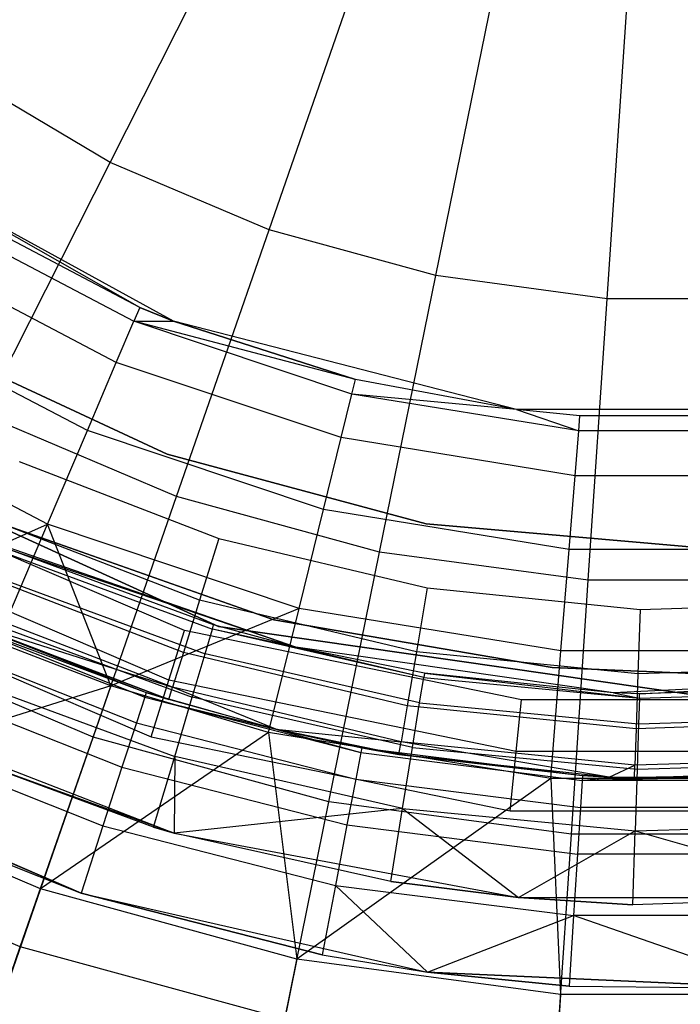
# Model space of a CAD drawing. Extents: x 5.4 to 34.8, y -14.7 to 14.7.
# Tile 146 of 251: x 19.3 to 20.1, y -2.4 to -1.2. Entities that reach past the tile are written whole.
import ezdxf

# ---------------------------------------------------------------- set-up
doc = ezdxf.new("R2010")
doc.units = 0
doc.header["$LTSCALE"] = 2.54
doc.layers.get('0').update_dxf_attribs({"color": 13, "linetype": 'CONTINUOUS'})

# ---------------------------------------------------------------- blocks, each defined once
blk = doc.blocks.new('BOHO_S_PM_7777_STL')
at = {"color": 0}
for p, q in [((19.4301, -1.3691, 14.1642), (19.593, -1.0468, 13.9956)), ((19.4301, -1.3691, 14.1642), (19.593, -1.0468, 13.9956)), ((19.6187, -1.4491, 14.1642), (19.7372, -1.108, 13.9956)), ((19.6187, -1.4491, 14.1642), (19.7372, -1.108, 13.9956)), ((19.8164, -1.5033, 14.1642), (19.8883, -1.1493, 13.9956)), ((19.8164, -1.5033, 14.1642), (19.8883, -1.1493, 13.9956)), ((20.0195, -1.5306, 14.1642), (20.0436, -1.1702, 13.9956)), ((20.0195, -1.5306, 14.1642), (20.0436, -1.1702, 13.9956)), ((19.4301, -1.3691, 14.1642), (19.2538, -1.2647, 14.1642)), ((19.4301, -1.3691, 14.1642), (19.2538, -1.2647, 14.1642)), ((19.4654, -1.541, 20.5721), (19.1374, -1.3551, 21.7847)), ((19.4654, -1.541, 20.5721), (19.1374, -1.3551, 21.7847)), ((19.5053, -1.5574, 21.7847), (19.1374, -1.3551, 21.7847)), ((19.5053, -1.5574, 21.7847), (19.1374, -1.3551, 21.7847)), ((19.2792, -1.6678, 14.3809), (19.4301, -1.3691, 14.1642)), ((19.2792, -1.6678, 14.3809), (19.4301, -1.3691, 14.1642)), ((19.6187, -1.4491, 14.1642), (19.4301, -1.3691, 14.1642)), ((19.6187, -1.4491, 14.1642), (19.4301, -1.3691, 14.1642)), ((19.4654, -1.541, 20.5721), (19.2267, -1.4157, 20.5721)), ((19.4654, -1.541, 20.5721), (19.2267, -1.4157, 20.5721)), ((19.2172, -1.4308, 20.299), (19.4584, -1.5574, 20.299)), ((19.2172, -1.4308, 20.299), (19.4584, -1.5574, 20.299)), ((19.509, -1.7652, 14.3809), (19.6187, -1.4491, 14.1642)), ((19.509, -1.7652, 14.3809), (19.6187, -1.4491, 14.1642)), ((19.8164, -1.5033, 14.1642), (19.6187, -1.4491, 14.1642)), ((19.8164, -1.5033, 14.1642), (19.6187, -1.4491, 14.1642)), ((19.4375, -1.6063, 20.0305), (19.1887, -1.4757, 20.0305)), ((19.4375, -1.6063, 20.0305), (19.1887, -1.4757, 20.0305)), ((19.7497, -1.8312, 14.3809), (19.8164, -1.5033, 14.1642)), ((19.7497, -1.8312, 14.3809), (19.8164, -1.5033, 14.1642)), ((20.0195, -1.5306, 14.1642), (19.8164, -1.5033, 14.1642)), ((20.0195, -1.5306, 14.1642), (19.8164, -1.5033, 14.1642)), ((19.9971, -1.8644, 14.3809), (20.0195, -1.5306, 14.1642)), ((19.9971, -1.8644, 14.3809), (20.0195, -1.5306, 14.1642)), ((20.2244, -1.5306, 14.1642), (20.0195, -1.5306, 14.1642)), ((20.2244, -1.5306, 14.1642), (20.0195, -1.5306, 14.1642)), ((19.4032, -1.687, 19.7712), (19.1419, -1.5499, 19.7712)), ((19.4032, -1.687, 19.7712), (19.1419, -1.5499, 19.7712)), ((19.4654, -1.541, 20.5721), (19.4584, -1.5574, 20.299)), ((19.4654, -1.541, 20.5721), (19.4584, -1.5574, 20.299)), ((19.5053, -1.5574, 20.5721), (19.4654, -1.541, 20.5721)), ((19.4654, -1.541, 20.5721), (19.5053, -1.5574, 21.7847)), ((19.4654, -1.541, 20.5721), (19.5053, -1.5574, 21.7847)), ((19.5053, -1.5574, 20.5721), (19.4654, -1.541, 20.5721)), ((19.4375, -1.6063, 20.0305), (19.4584, -1.5574, 20.299)), ((19.4375, -1.6063, 20.0305), (19.4584, -1.5574, 20.299)), ((19.4584, -1.5574, 20.299), (19.5053, -1.5574, 20.5721)), ((19.7168, -1.6436, 20.299), (19.4584, -1.5574, 20.299)), ((19.7168, -1.6436, 20.299), (19.4584, -1.5574, 20.299)), ((19.7211, -1.6263, 20.5721), (19.4584, -1.5574, 20.299)), ((19.7211, -1.6263, 20.5721), (19.4584, -1.5574, 20.299)), ((19.4584, -1.5574, 20.299), (19.5053, -1.5574, 20.5721)), ((19.7211, -1.6263, 20.5721), (19.5053, -1.5574, 20.5721)), ((19.912, -1.6618, 21.7847), (19.5053, -1.5574, 21.7847)), ((19.5053, -1.5574, 21.7847), (19.7211, -1.6263, 20.5721)), ((19.5053, -1.5574, 21.7847), (19.7211, -1.6263, 20.5721)), ((19.5053, -1.5574, 21.7847), (19.5053, -1.5574, 20.5721)), ((19.7211, -1.6263, 20.5721), (19.5053, -1.5574, 20.5721)), ((19.5053, -1.5574, 21.7847), (19.5053, -1.5574, 20.5721)), ((19.912, -1.6618, 21.7847), (19.5053, -1.5574, 21.7847)), ((19.4977, -1.7149, 22.4902), (19.2094, -1.5805, 22.4902)), ((19.2094, -1.5805, 20.2902), (19.4977, -1.7149, 20.2902)), ((19.2094, -1.5805, 20.2902), (19.4977, -1.7149, 20.2902)), ((19.4977, -1.7149, 22.4902), (19.2094, -1.5805, 22.4902)), ((19.4032, -1.687, 19.7712), (19.4375, -1.6063, 20.0305)), ((19.4032, -1.687, 19.7712), (19.4375, -1.6063, 20.0305)), ((19.7041, -1.6953, 20.0305), (19.4375, -1.6063, 20.0305)), ((19.7041, -1.6953, 20.0305), (19.4375, -1.6063, 20.0305)), ((19.7168, -1.6436, 20.299), (19.7211, -1.6263, 20.5721)), ((19.7168, -1.6436, 20.299), (19.7211, -1.6263, 20.5721)), ((19.912, -1.6618, 20.5721), (19.7211, -1.6263, 20.5721)), ((19.912, -1.6618, 21.7847), (19.7211, -1.6263, 20.5721)), ((19.912, -1.6618, 20.5721), (19.7211, -1.6263, 20.5721)), ((19.912, -1.6618, 21.7847), (19.7211, -1.6263, 20.5721)), ((19.7041, -1.6953, 20.0305), (19.7168, -1.6436, 20.299)), ((19.7041, -1.6953, 20.0305), (19.7168, -1.6436, 20.299)), ((19.9857, -1.6874, 20.299), (19.7168, -1.6436, 20.299)), ((19.9857, -1.6874, 20.299), (19.7168, -1.6436, 20.299)), ((19.912, -1.6618, 20.5721), (19.7168, -1.6436, 20.299)), ((19.912, -1.6618, 20.5721), (19.7168, -1.6436, 20.299)), ((19.3559, -1.798, 19.5255), (19.0774, -1.6519, 19.5255)), ((19.3559, -1.798, 19.5255), (19.0774, -1.6519, 19.5255)), ((19.509, -1.7652, 14.3809), (19.2792, -1.6678, 14.3809)), ((19.509, -1.7652, 14.3809), (19.2792, -1.6678, 14.3809)), ((19.9872, -1.6696, 20.5721), (19.912, -1.6618, 20.5721)), ((19.912, -1.6618, 20.5721), (19.9857, -1.6874, 20.299)), ((19.912, -1.6618, 20.5721), (19.9857, -1.6874, 20.299)), ((19.912, -1.6618, 20.5721), (19.912, -1.6618, 21.7847)), ((19.9872, -1.6696, 20.5721), (19.912, -1.6618, 20.5721)), ((19.9872, -1.6696, 20.5721), (19.912, -1.6618, 21.7847)), ((19.912, -1.6618, 20.5721), (19.912, -1.6618, 21.7847)), ((20.3319, -1.6618, 21.7847), (19.912, -1.6618, 21.7847)), ((19.9872, -1.6696, 20.5721), (19.912, -1.6618, 21.7847)), ((20.3319, -1.6618, 21.7847), (19.912, -1.6618, 21.7847)), ((19.9857, -1.6874, 20.299), (19.9872, -1.6696, 20.5721)), ((19.9857, -1.6874, 20.299), (19.9872, -1.6696, 20.5721)), ((20.2567, -1.6696, 20.5721), (19.9872, -1.6696, 20.5721)), ((20.2567, -1.6696, 20.5721), (19.9872, -1.6696, 20.5721)), ((19.5585, -1.919, 21.4263), (19.0407, -1.6825, 21.4263)), ((19.0407, -1.6825, 21.1794), (19.5585, -1.919, 21.1794)), ((19.5585, -1.919, 21.4263), (19.0407, -1.6825, 21.4263)), ((19.0407, -1.6825, 21.1794), (19.5585, -1.919, 21.1794)), ((19.3559, -1.798, 19.5255), (19.4032, -1.687, 19.7712)), ((19.3559, -1.798, 19.5255), (19.4032, -1.687, 19.7712)), ((19.6831, -1.7805, 19.7712), (19.4032, -1.687, 19.7712)), ((19.6831, -1.7805, 19.7712), (19.4032, -1.687, 19.7712)), ((19.9814, -1.7404, 20.0305), (19.9857, -1.6874, 20.299)), ((19.9814, -1.7404, 20.0305), (19.9857, -1.6874, 20.299)), ((20.2582, -1.6874, 20.299), (19.9857, -1.6874, 20.299)), ((20.2582, -1.6874, 20.299), (19.9857, -1.6874, 20.299)), ((19.6831, -1.7805, 19.7712), (19.7041, -1.6953, 20.0305)), ((19.6831, -1.7805, 19.7712), (19.7041, -1.6953, 20.0305)), ((19.9814, -1.7404, 20.0305), (19.7041, -1.6953, 20.0305)), ((19.9814, -1.7404, 20.0305), (19.7041, -1.6953, 20.0305)), ((19.805, -1.7973, 22.4902), (19.4977, -1.7149, 22.4902)), ((19.4977, -1.7149, 20.2902), (19.805, -1.7973, 20.2902)), ((19.4977, -1.7149, 20.2902), (19.805, -1.7973, 20.2902)), ((19.4977, -1.7149, 20.2902), (19.4977, -1.7149, 22.4902)), ((19.805, -1.7973, 22.4902), (19.4977, -1.7149, 22.4902)), ((19.4977, -1.7149, 20.2902), (19.4977, -1.7149, 22.4902)), ((19.3222, -1.7235, 26.2559), (19.559, -1.8147, 26.2559)), ((19.3222, -1.7235, 26.2559), (19.559, -1.8147, 26.2559)), ((19.9744, -1.8278, 19.7712), (19.9814, -1.7404, 20.0305)), ((19.9744, -1.8278, 19.7712), (19.9814, -1.7404, 20.0305)), ((20.2624, -1.7404, 20.0305), (19.9814, -1.7404, 20.0305)), ((20.2624, -1.7404, 20.0305), (19.9814, -1.7404, 20.0305)), ((19.5183, -1.9238, 21.1794), (19.1434, -1.7629, 21.1794)), ((19.5183, -1.9238, 21.1794), (19.1434, -1.7629, 21.1794)), ((19.41, -2.0502, 14.6414), (19.509, -1.7652, 14.3809)), ((19.41, -2.0502, 14.6414), (19.509, -1.7652, 14.3809)), ((19.7497, -1.8312, 14.3809), (19.509, -1.7652, 14.3809)), ((19.7497, -1.8312, 14.3809), (19.509, -1.7652, 14.3809)), ((19.6542, -1.8976, 19.5255), (19.6831, -1.7805, 19.7712)), ((19.6542, -1.8976, 19.5255), (19.6831, -1.7805, 19.7712)), ((19.9744, -1.8278, 19.7712), (19.6831, -1.7805, 19.7712)), ((19.9744, -1.8278, 19.7712), (19.6831, -1.7805, 19.7712)), ((19.5363, -1.8878, 26.2407), (19.2899, -1.7929, 26.2407)), ((19.5363, -1.8878, 26.2407), (19.2899, -1.7929, 26.2407)), ((19.1721, -1.8797, 19.2976), (19.3559, -1.798, 19.5255)), ((19.1721, -1.8797, 19.2976), (19.3559, -1.798, 19.5255)), ((19.2964, -1.9375, 19.2976), (19.3559, -1.798, 19.5255)), ((19.2964, -1.9375, 19.2976), (19.3559, -1.798, 19.5255)), ((19.3084, -1.7997, 22.4902), (19.6243, -1.9113, 22.4902)), ((19.6243, -1.9113, 20.2902), (19.3084, -1.7997, 20.2902)), ((19.3084, -1.7997, 22.4902), (19.6243, -1.9113, 22.4902)), ((19.6243, -1.9113, 20.2902), (19.3084, -1.7997, 20.2902)), ((19.4311, -1.9895, 19.2976), (19.3559, -1.798, 19.5255)), ((19.6542, -1.8976, 19.5255), (19.3559, -1.798, 19.5255)), ((19.4311, -1.9895, 19.2976), (19.3559, -1.798, 19.5255)), ((19.6542, -1.8976, 19.5255), (19.3559, -1.798, 19.5255)), ((20.1219, -1.825, 22.4902), (19.805, -1.7973, 22.4902)), ((19.805, -1.7973, 20.2902), (20.1219, -1.825, 20.2902)), ((19.805, -1.7973, 20.2902), (20.1219, -1.825, 20.2902)), ((19.805, -1.7973, 20.2902), (19.805, -1.7973, 22.4902)), ((20.1219, -1.825, 22.4902), (19.805, -1.7973, 22.4902)), ((19.805, -1.7973, 20.2902), (19.805, -1.7973, 22.4902)), ((19.4999, -1.9826, 21.2165), (19.1135, -1.8168, 21.2165)), ((19.4999, -1.9826, 21.2165), (19.1135, -1.8168, 21.2165)), ((19.6504, -1.9436, 26.1559), (19.2911, -1.8193, 26.1559)), ((19.6504, -1.9436, 26.1559), (19.2911, -1.8193, 26.1559)), ((19.559, -1.8147, 26.2559), (19.5363, -1.8878, 26.2407)), ((19.559, -1.8147, 26.2559), (19.5363, -1.8878, 26.2407)), ((19.559, -1.8147, 26.2559), (19.8059, -1.8735, 26.2559)), ((19.559, -1.8147, 26.2559), (19.8059, -1.8735, 26.2559)), ((19.6504, -1.9436, 26.1559), (19.3124, -1.8288, 22.0601)), ((19.6504, -1.9436, 26.1559), (19.3124, -1.8288, 22.0601)), ((19.5529, -1.9173, 22.0601), (19.3124, -1.8288, 22.0601)), ((19.5529, -1.9173, 22.0601), (19.3124, -1.8288, 22.0601)), ((19.6896, -2.1268, 14.6414), (19.7497, -1.8312, 14.3809)), ((19.6896, -2.1268, 14.6414), (19.7497, -1.8312, 14.3809)), ((19.9971, -1.8644, 14.3809), (19.7497, -1.8312, 14.3809)), ((19.9971, -1.8644, 14.3809), (19.7497, -1.8312, 14.3809)), ((19.9647, -1.9481, 19.5255), (19.9744, -1.8278, 19.7712)), ((19.9647, -1.9481, 19.5255), (19.9744, -1.8278, 19.7712)), ((20.2695, -1.8278, 19.7712), (19.9744, -1.8278, 19.7712)), ((20.2695, -1.8278, 19.7712), (19.9744, -1.8278, 19.7712)), ((19.3102, -1.8336, 21.962), (19.5514, -1.9224, 21.962)), ((19.3102, -1.8336, 21.962), (19.5514, -1.9224, 21.962)), ((19.5171, -1.9498, 26.1974), (19.2626, -1.8518, 26.1974)), ((19.5171, -1.9498, 26.1974), (19.2626, -1.8518, 26.1974)), ((19.2979, -1.8615, 21.8686), (19.5427, -1.9516, 21.8686)), ((19.2979, -1.8615, 21.8686), (19.5427, -1.9516, 21.8686)), ((19.977, -2.1654, 14.6414), (19.9971, -1.8644, 14.3809)), ((19.977, -2.1654, 14.6414), (19.9971, -1.8644, 14.3809)), ((20.2467, -1.8644, 14.3809), (19.9971, -1.8644, 14.3809)), ((20.2467, -1.8644, 14.3809), (19.9971, -1.8644, 14.3809)), ((19.0792, -1.8786, 21.2294), (19.4787, -2.05, 21.2294)), ((19.0792, -1.8786, 21.2294), (19.4787, -2.05, 21.2294)), ((19.8059, -1.8735, 26.2559), (19.7932, -1.949, 26.2407)), ((19.8059, -1.8735, 26.2559), (19.7932, -1.949, 26.2407)), ((19.8059, -1.8735, 26.2559), (20.0584, -1.8989, 26.2559)), ((19.8059, -1.8735, 26.2559), (20.0584, -1.8989, 26.2559)), ((19.5363, -1.8878, 26.2407), (19.5171, -1.9498, 26.1974)), ((19.5363, -1.8878, 26.2407), (19.5171, -1.9498, 26.1974)), ((19.7932, -1.949, 26.2407), (19.5363, -1.8878, 26.2407)), ((19.7932, -1.949, 26.2407), (19.5363, -1.8878, 26.2407)), ((19.5043, -1.9912, 26.1325), (19.2444, -1.8911, 26.1325)), ((19.5043, -1.9912, 26.1325), (19.2444, -1.8911, 26.1325)), ((19.6542, -1.8976, 19.5255), (19.4311, -1.9895, 19.2976)), ((19.6542, -1.8976, 19.5255), (19.4311, -1.9895, 19.2976)), ((19.6179, -2.0448, 19.2976), (19.6542, -1.8976, 19.5255)), ((19.6179, -2.0448, 19.2976), (19.6542, -1.8976, 19.5255)), ((19.9647, -1.9481, 19.5255), (19.6542, -1.8976, 19.5255)), ((19.9647, -1.9481, 19.5255), (19.6542, -1.8976, 19.5255)), ((20.0584, -1.8989, 26.2559), (20.0559, -1.9754, 26.2407)), ((20.0584, -1.8989, 26.2559), (20.0559, -1.9754, 26.2407)), ((20.0584, -1.8989, 26.2559), (20.3121, -1.8905, 26.2559)), ((20.0584, -1.8989, 26.2559), (20.3121, -1.8905, 26.2559)), ((19.2254, -1.9053, 21.9697), (19.473, -1.9972, 22.0559)), ((19.2254, -1.9053, 21.9697), (19.473, -1.9972, 22.0559)), ((19.2254, -1.9053, 21.9697), (19.4712, -2.0027, 21.9697)), ((19.2254, -1.9053, 21.9697), (19.4712, -2.0027, 21.9697)), ((19.2496, -1.9102, 22.0559), (19.4998, -2.0057, 26.0559)), ((19.4998, -2.0057, 26.0559), (19.2496, -1.9102, 26.0559)), ((19.2496, -1.9102, 22.0559), (19.4998, -2.0057, 26.0559)), ((19.2496, -1.9102, 22.0559), (19.473, -1.9972, 22.0559)), ((19.2496, -1.9102, 22.0559), (19.473, -1.9972, 22.0559)), ((19.2496, -1.9102, 26.0559), (19.5043, -1.9912, 26.1325)), ((19.4998, -2.0057, 26.0559), (19.2496, -1.9102, 26.0559)), ((19.2496, -1.9102, 26.0559), (19.5043, -1.9912, 26.1325)), ((19.2762, -1.9105, 21.7863), (19.5275, -2.0029, 21.7863)), ((19.2762, -1.9105, 21.7863), (19.5275, -2.0029, 21.7863)), ((19.6243, -1.9113, 22.4902), (19.9544, -1.9679, 22.4902)), ((19.9544, -1.9679, 20.2902), (19.6243, -1.9113, 20.2902)), ((19.6243, -1.9113, 22.4902), (19.9544, -1.9679, 22.4902)), ((19.6243, -1.9113, 22.4902), (19.6243, -1.9113, 20.2902)), ((19.9544, -1.9679, 20.2902), (19.6243, -1.9113, 20.2902)), ((19.6243, -1.9113, 22.4902), (19.6243, -1.9113, 20.2902)), ((19.4999, -1.9826, 21.2165), (19.5183, -1.9238, 21.1794)), ((19.4999, -1.9826, 21.2165), (19.5183, -1.9238, 21.1794)), ((19.9179, -2.0059, 21.1794), (19.5183, -1.9238, 21.1794)), ((19.9179, -2.0059, 21.1794), (19.5183, -1.9238, 21.1794)), ((19.5427, -1.9516, 21.8686), (19.5514, -1.9224, 21.962)), ((19.5427, -1.9516, 21.8686), (19.5514, -1.9224, 21.962)), ((19.5514, -1.9224, 21.962), (19.5529, -1.9173, 22.0601)), ((19.5514, -1.9224, 21.962), (19.5529, -1.9173, 22.0601)), ((19.6504, -1.9436, 22.0601), (19.5514, -1.9224, 21.962)), ((19.6504, -1.9436, 22.0601), (19.5514, -1.9224, 21.962)), ((19.8019, -1.9795, 21.962), (19.5514, -1.9224, 21.962)), ((19.8019, -1.9795, 21.962), (19.5514, -1.9224, 21.962)), ((19.6504, -1.9436, 26.1559), (19.5529, -1.9173, 22.0601)), ((19.6504, -1.9436, 22.0601), (19.5529, -1.9173, 22.0601)), ((19.6504, -1.9436, 26.1559), (19.5529, -1.9173, 22.0601)), ((19.6504, -1.9436, 22.0601), (19.5529, -1.9173, 22.0601)), ((20.1219, -2, 21.4263), (19.5585, -1.919, 21.4263)), ((19.5585, -1.919, 21.1794), (20.1219, -2, 21.1794)), ((19.5585, -1.919, 21.4263), (19.5585, -1.919, 21.1794)), ((19.5585, -1.919, 21.4263), (19.5585, -1.919, 21.1794)), ((20.1219, -2, 21.4263), (19.5585, -1.919, 21.4263)), ((19.5585, -1.919, 21.1794), (20.1219, -2, 21.1794)), ((19.41, -2.0502, 14.6414), (19.1431, -1.937, 14.6414)), ((19.41, -2.0502, 14.6414), (19.1431, -1.937, 14.6414)), ((19.2117, -1.9344, 21.8895), (19.4613, -2.0332, 21.8895)), ((19.2117, -1.9344, 21.8895), (19.4613, -2.0332, 21.8895)), ((19.4311, -1.9895, 19.2976), (19.2964, -1.9375, 19.2976)), ((19.4311, -1.9895, 19.2976), (19.2964, -1.9375, 19.2976)), ((20.0268, -1.9977, 26.1559), (19.6504, -1.9436, 26.1559)), ((19.8027, -1.9744, 22.0601), (19.6504, -1.9436, 26.1559)), ((20.0268, -1.9977, 26.1559), (19.6504, -1.9436, 26.1559)), ((19.8027, -1.9744, 22.0601), (19.6504, -1.9436, 26.1559)), ((19.8027, -1.9744, 22.0601), (19.6504, -1.9436, 22.0601)), ((19.6504, -1.9436, 22.0601), (19.6504, -1.9436, 26.1559)), ((19.6504, -1.9436, 22.0601), (19.6504, -1.9436, 26.1559)), ((19.8027, -1.9744, 22.0601), (19.6504, -1.9436, 22.0601)), ((19.8019, -1.9795, 21.962), (19.6504, -1.9436, 22.0601)), ((19.8019, -1.9795, 21.962), (19.6504, -1.9436, 22.0601)), ((19.9525, -2.0992, 19.2976), (19.9647, -1.9481, 19.5255)), ((19.9525, -2.0992, 19.2976), (19.9647, -1.9481, 19.5255)), ((20.2792, -1.9481, 19.5255), (19.9647, -1.9481, 19.5255)), ((20.2792, -1.9481, 19.5255), (19.9647, -1.9481, 19.5255)), ((19.5171, -1.9498, 26.1974), (19.5043, -1.9912, 26.1325)), ((19.5171, -1.9498, 26.1974), (19.5043, -1.9912, 26.1325)), ((19.7824, -2.013, 26.1974), (19.5171, -1.9498, 26.1974)), ((19.7824, -2.013, 26.1974), (19.5171, -1.9498, 26.1974)), ((19.5275, -2.0029, 21.7863), (19.5427, -1.9516, 21.8686)), ((19.5275, -2.0029, 21.7863), (19.5427, -1.9516, 21.8686)), ((19.797, -2.0096, 21.8686), (19.5427, -1.9516, 21.8686)), ((19.797, -2.0096, 21.8686), (19.5427, -1.9516, 21.8686)), ((19.7932, -1.949, 26.2407), (19.7824, -2.013, 26.1974)), ((19.7932, -1.949, 26.2407), (19.7824, -2.013, 26.1974)), ((20.0559, -1.9754, 26.2407), (19.7932, -1.949, 26.2407)), ((20.0559, -1.9754, 26.2407), (19.7932, -1.949, 26.2407)), ((19.9544, -1.9679, 22.4902), (20.1219, -1.975, 22.4902)), ((20.1219, -1.975, 20.2902), (19.9544, -1.9679, 20.2902)), ((19.9544, -1.9679, 22.4902), (20.1219, -1.975, 22.4902)), ((19.9544, -1.9679, 22.4902), (19.9544, -1.9679, 20.2902)), ((20.1219, -1.975, 20.2902), (19.9544, -1.9679, 20.2902)), ((19.9544, -1.9679, 22.4902), (19.9544, -1.9679, 20.2902)), ((20.3198, -1.9666, 26.2407), (20.0559, -1.9754, 26.2407)), ((20.3198, -1.9666, 26.2407), (20.0559, -1.9754, 26.2407)), ((19.2466, -1.9773, 21.7206), (19.5067, -2.073, 21.7206)), ((19.2466, -1.9773, 21.7206), (19.5067, -2.073, 21.7206)), ((19.4787, -2.05, 21.2294), (19.4999, -1.9826, 21.2165)), ((19.4787, -2.05, 21.2294), (19.4999, -1.9826, 21.2165)), ((19.9117, -2.0672, 21.2165), (19.4999, -1.9826, 21.2165)), ((19.9117, -2.0672, 21.2165), (19.4999, -1.9826, 21.2165)), ((19.797, -2.0096, 21.8686), (19.8019, -1.9795, 21.962)), ((19.797, -2.0096, 21.8686), (19.8019, -1.9795, 21.962)), ((19.8027, -1.9744, 22.0601), (19.8019, -1.9795, 21.962)), ((19.8027, -1.9744, 22.0601), (19.8019, -1.9795, 21.962)), ((19.8019, -1.9795, 21.962), (20.0577, -2.0042, 21.962)), ((19.8019, -1.9795, 21.962), (20.0577, -2.0042, 21.962)), ((20.0268, -1.9977, 26.1559), (19.8027, -1.9744, 22.0601)), ((20.0268, -1.9977, 22.0601), (19.8027, -1.9744, 22.0601)), ((20.0268, -1.9977, 26.1559), (19.8027, -1.9744, 22.0601)), ((19.8027, -1.9744, 22.0601), (20.0577, -2.0042, 21.962)), ((19.8027, -1.9744, 22.0601), (20.0577, -2.0042, 21.962)), ((20.0268, -1.9977, 22.0601), (19.8027, -1.9744, 22.0601)), ((20.4066, -1.9796, 26.1559), (20.0268, -1.9977, 26.1559)), ((20.4066, -1.9796, 26.1559), (20.0268, -1.9977, 26.1559)), ((20.0559, -1.9754, 26.2407), (20.0537, -2.0403, 26.1974)), ((20.0559, -1.9754, 26.2407), (20.0537, -2.0403, 26.1974)), ((20.0578, -1.999, 22.0601), (20.4066, -1.9796, 26.1559)), ((20.0578, -1.999, 22.0601), (20.4066, -1.9796, 26.1559)), ((19.4311, -1.9895, 19.2976), (19.0573, -2.1069, 18.9274)), ((19.4311, -1.9895, 19.2976), (19.0573, -2.1069, 18.9274)), ((19.1881, -1.9844, 21.8231), (19.4442, -2.0858, 21.8231)), ((19.1881, -1.9844, 21.8231), (19.4442, -2.0858, 21.8231)), ((19.4311, -1.9895, 19.2976), (19.3476, -2.23, 18.9274)), ((19.4311, -1.9895, 19.2976), (19.3476, -2.23, 18.9274)), ((19.6179, -2.0448, 19.2976), (19.4311, -1.9895, 19.2976)), ((19.6179, -2.0448, 19.2976), (19.4311, -1.9895, 19.2976)), ((19.4998, -2.0057, 26.0559), (19.5043, -1.9912, 26.1325)), ((19.4998, -2.0057, 26.0559), (19.5043, -1.9912, 26.1325)), ((19.6268, -2.0408, 26.0559), (19.5043, -1.9912, 26.1325)), ((19.6268, -2.0408, 26.0559), (19.5043, -1.9912, 26.1325)), ((19.7752, -2.0557, 26.1325), (19.5043, -1.9912, 26.1325)), ((19.7752, -2.0557, 26.1325), (19.5043, -1.9912, 26.1325)), ((20.314, -1.9908, 22.0601), (20.0578, -1.999, 22.0601)), ((20.314, -1.9908, 22.0601), (20.0578, -1.999, 22.0601)), ((19.4712, -2.0027, 21.9697), (19.4613, -2.0332, 21.8895)), ((19.4712, -2.0027, 21.9697), (19.4613, -2.0332, 21.8895)), ((19.473, -1.9972, 22.0559), (19.4712, -2.0027, 21.9697)), ((19.473, -1.9972, 22.0559), (19.4712, -2.0027, 21.9697)), ((19.4712, -2.0027, 21.9697), (19.6268, -2.0408, 22.0559)), ((19.4712, -2.0027, 21.9697), (19.6268, -2.0408, 22.0559)), ((19.4712, -2.0027, 21.9697), (19.7274, -2.0684, 21.9697)), ((19.4712, -2.0027, 21.9697), (19.7274, -2.0684, 21.9697)), ((19.473, -1.9972, 22.0559), (19.4998, -2.0057, 26.0559)), ((19.473, -1.9972, 22.0559), (19.4998, -2.0057, 26.0559)), ((19.473, -1.9972, 22.0559), (19.6268, -2.0408, 26.0559)), ((19.473, -1.9972, 22.0559), (19.6268, -2.0408, 26.0559)), ((19.473, -1.9972, 22.0559), (19.6268, -2.0408, 22.0559)), ((19.473, -1.9972, 22.0559), (19.6268, -2.0408, 22.0559)), ((19.6268, -2.0408, 26.0559), (19.4998, -2.0057, 26.0559)), ((19.6268, -2.0408, 26.0559), (19.4998, -2.0057, 26.0559)), ((19.5067, -2.073, 21.7206), (19.5275, -2.0029, 21.7863)), ((19.5067, -2.073, 21.7206), (19.5275, -2.0029, 21.7863)), ((19.7885, -2.0625, 21.7863), (19.5275, -2.0029, 21.7863)), ((19.7885, -2.0625, 21.7863), (19.5275, -2.0029, 21.7863)), ((19.9117, -2.0672, 21.2165), (19.9179, -2.0059, 21.1794)), ((19.9117, -2.0672, 21.2165), (19.9179, -2.0059, 21.1794)), ((20.3259, -2.0059, 21.1794), (19.9179, -2.0059, 21.1794)), ((20.3259, -2.0059, 21.1794), (19.9179, -2.0059, 21.1794)), ((20.0578, -1.999, 22.0601), (20.0268, -1.9977, 26.1559)), ((20.0578, -1.999, 22.0601), (20.0268, -1.9977, 26.1559)), ((20.0578, -1.999, 22.0601), (20.0268, -1.9977, 22.0601)), ((20.0268, -1.9977, 22.0601), (20.0268, -1.9977, 26.1559)), ((20.0268, -1.9977, 22.0601), (20.0268, -1.9977, 26.1559)), ((20.0268, -1.9977, 22.0601), (20.0577, -2.0042, 21.962)), ((20.0268, -1.9977, 22.0601), (20.0577, -2.0042, 21.962)), ((20.0578, -1.999, 22.0601), (20.0268, -1.9977, 22.0601)), ((20.0577, -2.0042, 21.962), (20.0567, -2.0346, 21.8686)), ((20.0577, -2.0042, 21.962), (20.0567, -2.0346, 21.8686)), ((20.0577, -2.0042, 21.962), (20.3145, -1.996, 21.962)), ((20.0577, -2.0042, 21.962), (20.3145, -1.996, 21.962)), ((20.0577, -2.0042, 21.962), (20.0578, -1.999, 22.0601)), ((20.0577, -2.0042, 21.962), (20.0578, -1.999, 22.0601)), ((19.119, -2.0141, 21.6559), (19.5062, -2.1641, 21.6559)), ((19.119, -2.0141, 21.6559), (19.5062, -2.1641, 21.6559)), ((19.7824, -2.013, 26.1974), (19.7752, -2.0557, 26.1325)), ((19.7824, -2.013, 26.1974), (19.7752, -2.0557, 26.1325)), ((20.0537, -2.0403, 26.1974), (19.7824, -2.013, 26.1974)), ((20.0537, -2.0403, 26.1974), (19.7824, -2.013, 26.1974)), ((19.7885, -2.0625, 21.7863), (19.797, -2.0096, 21.8686)), ((19.7885, -2.0625, 21.7863), (19.797, -2.0096, 21.8686)), ((19.797, -2.0096, 21.8686), (20.0567, -2.0346, 21.8686)), ((19.797, -2.0096, 21.8686), (20.0567, -2.0346, 21.8686)), ((20.0567, -2.0346, 21.8686), (20.3174, -2.0263, 21.8686)), ((20.0567, -2.0346, 21.8686), (20.3174, -2.0263, 21.8686)), ((19.4613, -2.0332, 21.8895), (19.4442, -2.0858, 21.8231)), ((19.4613, -2.0332, 21.8895), (19.4442, -2.0858, 21.8231)), ((19.4613, -2.0332, 21.8895), (19.7213, -2.1, 21.8895)), ((19.4613, -2.0332, 21.8895), (19.7213, -2.1, 21.8895)), ((19.6268, -2.0408, 22.0559), (19.6268, -2.0408, 26.0559)), ((19.6268, -2.0408, 22.0559), (19.6268, -2.0408, 26.0559)), ((19.6268, -2.0408, 22.0559), (19.7726, -2.0707, 26.0559)), ((19.7726, -2.0707, 26.0559), (19.6268, -2.0408, 26.0559)), ((19.6268, -2.0408, 22.0559), (19.7726, -2.0707, 26.0559)), ((19.6268, -2.0408, 22.0559), (19.7284, -2.0628, 22.0559)), ((19.6268, -2.0408, 22.0559), (19.7284, -2.0628, 22.0559)), ((19.6268, -2.0408, 22.0559), (19.7274, -2.0684, 21.9697)), ((19.6268, -2.0408, 22.0559), (19.7274, -2.0684, 21.9697)), ((19.6268, -2.0408, 26.0559), (19.7752, -2.0557, 26.1325)), ((19.7726, -2.0707, 26.0559), (19.6268, -2.0408, 26.0559)), ((19.6268, -2.0408, 26.0559), (19.7752, -2.0557, 26.1325)), ((20.0537, -2.0403, 26.1974), (20.0523, -2.0836, 26.1325)), ((20.0537, -2.0403, 26.1974), (20.0523, -2.0836, 26.1325)), ((20.3263, -2.0312, 26.1974), (20.0537, -2.0403, 26.1974)), ((20.3263, -2.0312, 26.1974), (20.0537, -2.0403, 26.1974)), ((20.0567, -2.0346, 21.8686), (20.055, -2.0882, 21.7863)), ((20.0567, -2.0346, 21.8686), (20.055, -2.0882, 21.7863)), ((19.157, -2.0506, 21.7771), (19.4216, -2.1553, 21.7771)), ((19.157, -2.0506, 21.7771), (19.4216, -2.1553, 21.7771)), ((19.3237, -2.2987, 14.9409), (19.41, -2.0502, 14.6414)), ((19.3237, -2.2987, 14.9409), (19.41, -2.0502, 14.6414)), ((19.6179, -2.0448, 19.2976), (19.3476, -2.23, 18.9274)), ((19.6179, -2.0448, 19.2976), (19.3476, -2.23, 18.9274)), ((19.6896, -2.1268, 14.6414), (19.41, -2.0502, 14.6414)), ((19.6896, -2.1268, 14.6414), (19.41, -2.0502, 14.6414)), ((19.4787, -2.05, 21.2294), (19.9046, -2.1375, 21.2294)), ((19.4787, -2.05, 21.2294), (19.9046, -2.1375, 21.2294)), ((19.9525, -2.0992, 19.2976), (19.6179, -2.0448, 19.2976)), ((19.6179, -2.0448, 19.2976), (19.6517, -2.3133, 18.9274)), ((19.6179, -2.0448, 19.2976), (19.6517, -2.3133, 18.9274)), ((19.9525, -2.0992, 19.2976), (19.6179, -2.0448, 19.2976)), ((19.4817, -2.157, 21.6762), (19.2112, -2.0574, 21.6762)), ((19.5062, -2.1641, 21.6559), (19.2112, -2.0574, 21.6762)), ((19.4817, -2.157, 21.6762), (19.2112, -2.0574, 21.6762)), ((19.5062, -2.1641, 21.6559), (19.2112, -2.0574, 21.6762)), ((19.7284, -2.0628, 22.0559), (19.7274, -2.0684, 21.9697)), ((19.7284, -2.0628, 22.0559), (19.7274, -2.0684, 21.9697)), ((19.7284, -2.0628, 22.0559), (19.7726, -2.0707, 26.0559)), ((19.7284, -2.0628, 22.0559), (19.7726, -2.0707, 26.0559)), ((19.7284, -2.0628, 22.0559), (19.9901, -2.0959, 22.0559)), ((19.7284, -2.0628, 22.0559), (19.9901, -2.0959, 22.0559)), ((19.7726, -2.0707, 26.0559), (19.7752, -2.0557, 26.1325)), ((19.7726, -2.0707, 26.0559), (19.7752, -2.0557, 26.1325)), ((20.022, -2.0976, 26.0559), (19.7752, -2.0557, 26.1325)), ((20.022, -2.0976, 26.0559), (19.7752, -2.0557, 26.1325)), ((20.0523, -2.0836, 26.1325), (19.7752, -2.0557, 26.1325)), ((20.0523, -2.0836, 26.1325), (19.7752, -2.0557, 26.1325)), ((19.7768, -2.1347, 21.7206), (19.7885, -2.0625, 21.7863)), ((19.7768, -2.1347, 21.7206), (19.7885, -2.0625, 21.7863)), ((19.7885, -2.0625, 21.7863), (20.055, -2.0882, 21.7863)), ((19.7885, -2.0625, 21.7863), (20.055, -2.0882, 21.7863)), ((19.3957, -2.235, 21.7559), (19.0083, -2.0694, 21.6559)), ((19.0083, -2.0694, 21.6559), (19.3957, -2.235, 21.6559)), ((19.3957, -2.235, 21.7559), (19.0083, -2.0694, 21.6559)), ((19.0083, -2.0694, 21.6559), (19.3957, -2.235, 21.6559)), ((19.4817, -2.157, 21.6762), (19.5067, -2.073, 21.7206)), ((19.4817, -2.157, 21.6762), (19.5067, -2.073, 21.7206)), ((19.5067, -2.073, 21.7206), (19.5062, -2.1641, 21.6762)), ((19.5067, -2.073, 21.7206), (19.5062, -2.1641, 21.6762)), ((19.7768, -2.1347, 21.7206), (19.5067, -2.073, 21.7206)), ((19.7768, -2.1347, 21.7206), (19.5067, -2.073, 21.7206)), ((19.7274, -2.0684, 21.9697), (19.7213, -2.1, 21.8895)), ((19.7274, -2.0684, 21.9697), (19.7213, -2.1, 21.8895)), ((19.7274, -2.0684, 21.9697), (19.9897, -2.1016, 21.9697)), ((19.7274, -2.0684, 21.9697), (19.9897, -2.1016, 21.9697)), ((20.022, -2.0976, 26.0559), (19.7726, -2.0707, 26.0559)), ((19.7726, -2.0707, 26.0559), (19.9901, -2.0959, 22.0559)), ((19.7726, -2.0707, 26.0559), (19.9901, -2.0959, 22.0559)), ((20.022, -2.0976, 26.0559), (19.7726, -2.0707, 26.0559)), ((19.9046, -2.1375, 21.2294), (19.9117, -2.0672, 21.2165)), ((19.9046, -2.1375, 21.2294), (19.9117, -2.0672, 21.2165)), ((20.3321, -2.0672, 21.2165), (19.9117, -2.0672, 21.2165)), ((20.3321, -2.0672, 21.2165), (19.9117, -2.0672, 21.2165)), ((20.3306, -2.0743, 26.1325), (20.0523, -2.0836, 26.1325)), ((20.3306, -2.0743, 26.1325), (20.0523, -2.0836, 26.1325)), ((19.4442, -2.0858, 21.8231), (19.4216, -2.1553, 21.7771)), ((19.4442, -2.0858, 21.8231), (19.4216, -2.1553, 21.7771)), ((19.4442, -2.0858, 21.8231), (19.711, -2.1543, 21.8231)), ((19.4442, -2.0858, 21.8231), (19.711, -2.1543, 21.8231)), ((20.022, -2.0976, 26.0559), (20.0523, -2.0836, 26.1325)), ((20.022, -2.0976, 26.0559), (20.0523, -2.0836, 26.1325)), ((20.0518, -2.0988, 26.0559), (20.0523, -2.0836, 26.1325)), ((20.0518, -2.0988, 26.0559), (20.0523, -2.0836, 26.1325)), ((20.055, -2.0882, 21.7863), (20.0526, -2.1613, 21.7206)), ((20.055, -2.0882, 21.7863), (20.0526, -2.1613, 21.7206)), ((20.055, -2.0882, 21.7863), (20.3226, -2.0796, 21.7863)), ((20.055, -2.0882, 21.7863), (20.3226, -2.0796, 21.7863)), ((19.9525, -2.0992, 19.2976), (19.6517, -2.3133, 18.9274)), ((19.9525, -2.0992, 19.2976), (19.6517, -2.3133, 18.9274)), ((19.7213, -2.1, 21.8895), (19.711, -2.1543, 21.8231)), ((19.7213, -2.1, 21.8895), (19.711, -2.1543, 21.8231)), ((19.7213, -2.1, 21.8895), (19.9877, -2.1336, 21.8895)), ((19.7213, -2.1, 21.8895), (19.9877, -2.1336, 21.8895)), ((20.2914, -2.0992, 19.2976), (19.9525, -2.0992, 19.2976)), ((19.9525, -2.0992, 19.2976), (19.9643, -2.3553, 18.9274)), ((19.9525, -2.0992, 19.2976), (19.9643, -2.3553, 18.9274)), ((20.2914, -2.0992, 19.2976), (19.9525, -2.0992, 19.2976)), ((19.9901, -2.0959, 22.0559), (19.9897, -2.1016, 21.9697)), ((19.9901, -2.0959, 22.0559), (19.9897, -2.1016, 21.9697)), ((20.2538, -2.0959, 22.0559), (19.9897, -2.1016, 21.9697)), ((20.2538, -2.0959, 22.0559), (19.9897, -2.1016, 21.9697)), ((19.9897, -2.1016, 21.9697), (20.022, -2.0976, 22.0559)), ((19.9897, -2.1016, 21.9697), (20.022, -2.0976, 22.0559)), ((20.022, -2.0976, 26.0559), (19.9901, -2.0959, 22.0559)), ((19.9901, -2.0959, 22.0559), (20.022, -2.0976, 22.0559)), ((20.022, -2.0976, 26.0559), (19.9901, -2.0959, 22.0559)), ((19.9901, -2.0959, 22.0559), (20.022, -2.0976, 22.0559)), ((20.022, -2.0976, 22.0559), (20.2538, -2.0959, 22.0559)), ((20.022, -2.0976, 22.0559), (20.2538, -2.0959, 22.0559)), ((20.0518, -2.0988, 26.0559), (20.022, -2.0976, 22.0559)), ((20.0518, -2.0988, 26.0559), (20.022, -2.0976, 22.0559)), ((20.0518, -2.0988, 26.0559), (20.022, -2.0976, 26.0559)), ((20.022, -2.0976, 26.0559), (20.022, -2.0976, 22.0559)), ((20.022, -2.0976, 26.0559), (20.022, -2.0976, 22.0559)), ((20.0518, -2.0988, 26.0559), (20.022, -2.0976, 26.0559)), ((20.3321, -2.0895, 26.0559), (20.0518, -2.0988, 26.0559)), ((20.3321, -2.0895, 26.0559), (20.0518, -2.0988, 26.0559)), ((20.0518, -2.0988, 26.0559), (20.2538, -2.0959, 22.0559)), ((20.0518, -2.0988, 26.0559), (20.2538, -2.0959, 22.0559)), ((19.3476, -2.23, 18.9274), (19.0573, -2.1069, 18.9274)), ((19.3476, -2.23, 18.9274), (19.0573, -2.1069, 18.9274)), ((19.9897, -2.1016, 21.9697), (19.9877, -2.1336, 21.8895)), ((19.9897, -2.1016, 21.9697), (19.9877, -2.1336, 21.8895)), ((20.2542, -2.1016, 21.9697), (19.9897, -2.1016, 21.9697)), ((20.2542, -2.1016, 21.9697), (19.9897, -2.1016, 21.9697)), ((19.1214, -2.1263, 21.7559), (19.3957, -2.235, 21.7559)), ((19.1214, -2.1263, 21.7559), (19.3957, -2.235, 21.7559)), ((19.7768, -2.1347, 21.7206), (19.5062, -2.1641, 21.6762)), ((19.7768, -2.1347, 21.7206), (19.5062, -2.1641, 21.6762)), ((19.6372, -2.3846, 14.9409), (19.6896, -2.1268, 14.6414)), ((19.6372, -2.3846, 14.9409), (19.6896, -2.1268, 14.6414)), ((19.977, -2.1654, 14.6414), (19.6896, -2.1268, 14.6414)), ((19.977, -2.1654, 14.6414), (19.6896, -2.1268, 14.6414)), ((19.7628, -2.2212, 21.6762), (19.7768, -2.1347, 21.7206)), ((19.7628, -2.2212, 21.6762), (19.7768, -2.1347, 21.7206)), ((19.7768, -2.1347, 21.7206), (19.9143, -2.2404, 21.6762)), ((19.7768, -2.1347, 21.7206), (19.9143, -2.2404, 21.6762)), ((19.7768, -2.1347, 21.7206), (20.0526, -2.1613, 21.7206)), ((19.7768, -2.1347, 21.7206), (20.0526, -2.1613, 21.7206)), ((19.9877, -2.1336, 21.8895), (19.9842, -2.1888, 21.8231)), ((19.9877, -2.1336, 21.8895), (19.9842, -2.1888, 21.8231)), ((20.2562, -2.1336, 21.8895), (19.9877, -2.1336, 21.8895)), ((20.2562, -2.1336, 21.8895), (19.9877, -2.1336, 21.8895)), ((19.9046, -2.1375, 21.2294), (20.3393, -2.1375, 21.2294)), ((19.9046, -2.1375, 21.2294), (20.3393, -2.1375, 21.2294)), ((19.4216, -2.1553, 21.7771), (19.3957, -2.235, 21.7559)), ((19.4216, -2.1553, 21.7771), (19.3957, -2.235, 21.7559)), ((19.4216, -2.1553, 21.7771), (19.6973, -2.2261, 21.7771)), ((19.4216, -2.1553, 21.7771), (19.6973, -2.2261, 21.7771)), ((19.5062, -2.1641, 21.6762), (19.4817, -2.157, 21.6762)), ((19.4817, -2.157, 21.6762), (19.5062, -2.1641, 21.6559)), ((19.5062, -2.1641, 21.6762), (19.4817, -2.157, 21.6762)), ((19.4817, -2.157, 21.6762), (19.5062, -2.1641, 21.6559)), ((19.711, -2.1543, 21.8231), (19.6973, -2.2261, 21.7771)), ((19.711, -2.1543, 21.8231), (19.6973, -2.2261, 21.7771)), ((19.711, -2.1543, 21.8231), (19.9842, -2.1888, 21.8231)), ((19.711, -2.1543, 21.8231), (19.9842, -2.1888, 21.8231)), ((20.0526, -2.1613, 21.7206), (20.3296, -2.1524, 21.7206)), ((20.0526, -2.1613, 21.7206), (20.3296, -2.1524, 21.7206)), ((19.5062, -2.1641, 21.6559), (19.9143, -2.2404, 21.6559)), ((19.7628, -2.2212, 21.6762), (19.5062, -2.1641, 21.6762)), ((19.5062, -2.1641, 21.6762), (19.5062, -2.1641, 21.6559)), ((19.5062, -2.1641, 21.6762), (19.5062, -2.1641, 21.6559)), ((19.7628, -2.2212, 21.6762), (19.5062, -2.1641, 21.6762)), ((19.7628, -2.2212, 21.6762), (19.5062, -2.1641, 21.6559)), ((19.7628, -2.2212, 21.6762), (19.5062, -2.1641, 21.6559)), ((19.5062, -2.1641, 21.6559), (19.9143, -2.2404, 21.6559)), ((19.9143, -2.2404, 21.6762), (20.0526, -2.1613, 21.7206)), ((19.9143, -2.2404, 21.6762), (20.0526, -2.1613, 21.7206)), ((19.9594, -2.4279, 14.9409), (19.977, -2.1654, 14.6414)), ((19.9594, -2.4279, 14.9409), (19.977, -2.1654, 14.6414)), ((20.2669, -2.1654, 14.6414), (19.977, -2.1654, 14.6414)), ((20.2669, -2.1654, 14.6414), (19.977, -2.1654, 14.6414)), ((20.0498, -2.2488, 21.6762), (20.0526, -2.1613, 21.7206)), ((20.0498, -2.2488, 21.6762), (20.0526, -2.1613, 21.7206)), ((20.0526, -2.1613, 21.7206), (20.3295, -2.2404, 21.6762)), ((20.0526, -2.1613, 21.7206), (20.3295, -2.2404, 21.6762)), ((19.3237, -2.2987, 14.9409), (19.0245, -2.1718, 14.9409)), ((19.3237, -2.2987, 14.9409), (19.0245, -2.1718, 14.9409)), ((19.9842, -2.1888, 21.8231), (19.9796, -2.2618, 21.7771)), ((19.9842, -2.1888, 21.8231), (19.9796, -2.2618, 21.7771)), ((20.2596, -2.1888, 21.8231), (19.9842, -2.1888, 21.8231)), ((20.2596, -2.1888, 21.8231), (19.9842, -2.1888, 21.8231)), ((19.6973, -2.2261, 21.7771), (19.6816, -2.3084, 21.7559)), ((19.6973, -2.2261, 21.7771), (19.6816, -2.3084, 21.7559)), ((19.8065, -2.3287, 21.7559), (19.6973, -2.2261, 21.7771)), ((19.6973, -2.2261, 21.7771), (19.9796, -2.2618, 21.7771)), ((19.6973, -2.2261, 21.7771), (19.9796, -2.2618, 21.7771)), ((19.8065, -2.3287, 21.7559), (19.6973, -2.2261, 21.7771)), ((19.9143, -2.2404, 21.6762), (19.7628, -2.2212, 21.6762)), ((19.7628, -2.2212, 21.6762), (19.9143, -2.2404, 21.6559)), ((19.7628, -2.2212, 21.6762), (19.9143, -2.2404, 21.6559)), ((19.9143, -2.2404, 21.6762), (19.7628, -2.2212, 21.6762)), ((19.3476, -2.23, 18.9274), (19.2766, -2.4345, 18.5337)), ((19.3476, -2.23, 18.9274), (19.2766, -2.4345, 18.5337)), ((19.6517, -2.3133, 18.9274), (19.3476, -2.23, 18.9274)), ((19.6517, -2.3133, 18.9274), (19.3476, -2.23, 18.9274)), ((19.3957, -2.235, 21.7559), (19.6816, -2.3084, 21.7559)), ((19.6816, -2.3084, 21.7559), (19.3957, -2.235, 21.6559)), ((19.3957, -2.235, 21.6559), (19.8065, -2.3287, 21.6559)), ((19.6816, -2.3084, 21.7559), (19.3957, -2.235, 21.6559)), ((19.3957, -2.235, 21.7559), (19.6816, -2.3084, 21.7559)), ((19.3957, -2.235, 21.7559), (19.3957, -2.235, 21.6559)), ((19.3957, -2.235, 21.7559), (19.3957, -2.235, 21.6559)), ((19.3957, -2.235, 21.6559), (19.8065, -2.3287, 21.6559)), ((19.9143, -2.2404, 21.6559), (20.3295, -2.2404, 21.6559)), ((20.0498, -2.2488, 21.6762), (19.9143, -2.2404, 21.6762)), ((19.9143, -2.2404, 21.6559), (20.3295, -2.2404, 21.6559)), ((19.9143, -2.2404, 21.6559), (20.0498, -2.2488, 21.6762)), ((19.9143, -2.2404, 21.6559), (20.0498, -2.2488, 21.6762)), ((19.9143, -2.2404, 21.6559), (19.9143, -2.2404, 21.6762)), ((20.0498, -2.2488, 21.6762), (19.9143, -2.2404, 21.6762)), ((19.9143, -2.2404, 21.6559), (19.9143, -2.2404, 21.6762)), ((20.3295, -2.2404, 21.6762), (20.0498, -2.2488, 21.6762)), ((20.3295, -2.2404, 21.6559), (20.0498, -2.2488, 21.6762)), ((20.3295, -2.2404, 21.6762), (20.0498, -2.2488, 21.6762)), ((20.3295, -2.2404, 21.6559), (20.0498, -2.2488, 21.6762)), ((19.8065, -2.3287, 21.7559), (19.9796, -2.2618, 21.7771)), ((19.8065, -2.3287, 21.7559), (19.9796, -2.2618, 21.7771)), ((19.9796, -2.2618, 21.7771), (19.9744, -2.3454, 21.7559)), ((19.9796, -2.2618, 21.7771), (19.9744, -2.3454, 21.7559)), ((20.2642, -2.2618, 21.7771), (19.9796, -2.2618, 21.7771)), ((20.2274, -2.3476, 21.7559), (19.9796, -2.2618, 21.7771)), ((20.2274, -2.3476, 21.7559), (19.9796, -2.2618, 21.7771)), ((20.2642, -2.2618, 21.7771), (19.9796, -2.2618, 21.7771)), ((19.2518, -2.506, 15.2737), (19.3237, -2.2987, 14.9409)), ((19.2518, -2.506, 15.2737), (19.3237, -2.2987, 14.9409)), ((19.6372, -2.3846, 14.9409), (19.3237, -2.2987, 14.9409)), ((19.6372, -2.3846, 14.9409), (19.3237, -2.2987, 14.9409)), ((19.6816, -2.3084, 21.7559), (19.8065, -2.3287, 21.7559)), ((19.6816, -2.3084, 21.7559), (19.8065, -2.3287, 21.7559)), ((19.6816, -2.3084, 21.7559), (19.8065, -2.3287, 21.6559)), ((19.6816, -2.3084, 21.7559), (19.8065, -2.3287, 21.6559)), ((19.6517, -2.3133, 18.9274), (19.6086, -2.5254, 18.5337)), ((19.6517, -2.3133, 18.9274), (19.6086, -2.5254, 18.5337)), ((19.9643, -2.3553, 18.9274), (19.6517, -2.3133, 18.9274)), ((19.9643, -2.3553, 18.9274), (19.6517, -2.3133, 18.9274)), ((19.8065, -2.3287, 21.7559), (19.9744, -2.3454, 21.7559)), ((20.2274, -2.3476, 21.7559), (19.8065, -2.3287, 21.6559)), ((19.8065, -2.3287, 21.6559), (20.2274, -2.3476, 21.6559)), ((20.2274, -2.3476, 21.7559), (19.8065, -2.3287, 21.6559)), ((19.9744, -2.3454, 21.7559), (19.8065, -2.3287, 21.6559)), ((19.8065, -2.3287, 21.7559), (19.9744, -2.3454, 21.7559)), ((19.8065, -2.3287, 21.7559), (19.8065, -2.3287, 21.6559)), ((19.9744, -2.3454, 21.7559), (19.8065, -2.3287, 21.6559)), ((19.8065, -2.3287, 21.7559), (19.8065, -2.3287, 21.6559)), ((19.8065, -2.3287, 21.6559), (20.2274, -2.3476, 21.6559)), ((19.9744, -2.3454, 21.7559), (20.2274, -2.3476, 21.7559)), ((19.9744, -2.3454, 21.7559), (20.2274, -2.3476, 21.7559)), ((19.9643, -2.3553, 18.9274), (19.9498, -2.5713, 18.5337)), ((19.9643, -2.3553, 18.9274), (19.9498, -2.5713, 18.5337)), ((20.2796, -2.3553, 18.9274), (19.9643, -2.3553, 18.9274)), ((20.2796, -2.3553, 18.9274), (19.9643, -2.3553, 18.9274))]:
    blk.add_line(p, q, dxfattribs=at)

msp = doc.modelspace()

# ---------------------------------------------------------------- block references
at = {"color": 0}
msp.add_blockref('BOHO_S_PM_7777_STL', (0, 0), dxfattribs=at)

doc.saveas('drawing.dxf')
